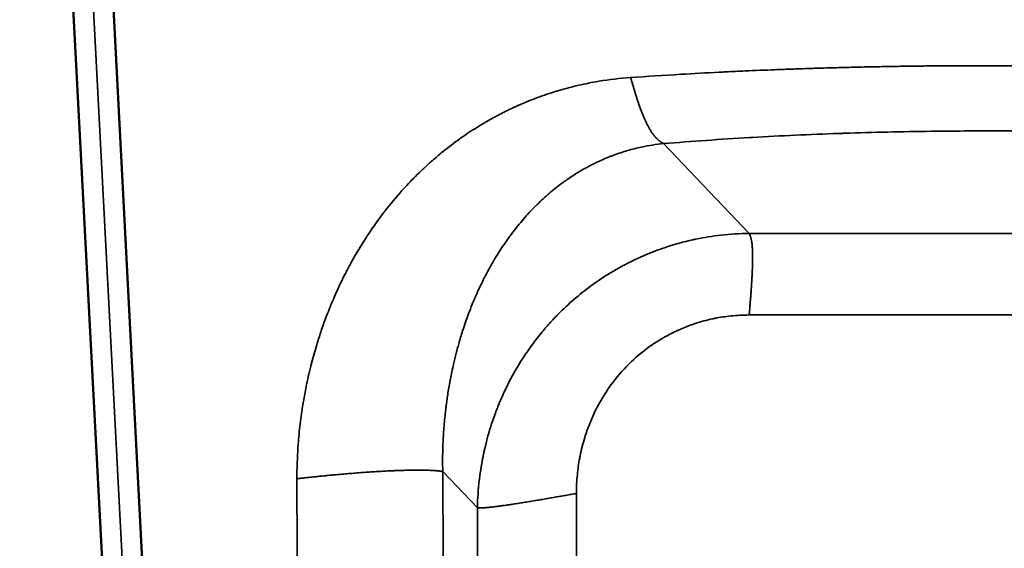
# Model space of a CAD drawing. Header units: millimetres. Extents: x -1904 to -581, y -1544 to 806.
# Tile 11 of 33: x -1904 to -1659, y -1055 to -924. Entities that reach past the tile are written whole.
import ezdxf

# ---------------------------------------------------------------- set-up
doc = ezdxf.new("R2010")
doc.units = ezdxf.units.MM
doc.layers.add('Visible (ANSI)', color=7, linetype='Continuous', lineweight=50)
doc.layers.add('Visible Narrow (ANSI)', color=7, linetype='Continuous', lineweight=35)

msp = doc.modelspace()

# ---------------------------------------------------------------- linework, layer by layer
at = {"layer": 'Visible (ANSI)'}
for p, q in [((-1859.4, -1511.33), (-1903.626, -667.451)), ((-1849.414, -1510.806), (-1893.626, -667.189)), ((-1680.076, -951.82), (-1680.076, -951.821))]:
    msp.add_line(p, q, dxfattribs=at)
at = {"layer": 'Visible Narrow (ANSI)'}
for p, q in [((-1898.626, -667.32), (-1854.407, -1511.068)), ((-1743.457, -954.848), (-1722.168, -977.159)), ((-1722.168, -977.159), (-1585.084, -977.159)), ((-1585.084, -997.438), (-1722.168, -997.438)), ((-1789.768, -1045.384), (-1798.397, -1036.342)), ((-1765.148, -1041.797), (-1765.148, -1078.802)), ((-1789.768, -1082.389), (-1789.768, -1045.384))]:
    msp.add_line(p, q, dxfattribs=at)
for points, degree, knots in [([(-1751.656, -938.415), (-1747.529, -938.125), (-1743.36, -937.857), (-1739.161, -937.611), (-1736.002, -937.425), (-1732.825, -937.252), (-1729.634, -937.091), (-1729.044, -937.062), (-1728.454, -937.032), (-1727.864, -937.003), (-1726.315, -936.928), (-1724.763, -936.855), (-1723.209, -936.785), (-1720.732, -936.673), (-1718.249, -936.569), (-1715.761, -936.471), (-1714.995, -936.441), (-1714.228, -936.412), (-1713.462, -936.384), (-1712.201, -936.337), (-1710.94, -936.291), (-1709.677, -936.248), (-1708.662, -936.213), (-1707.647, -936.18), (-1706.63, -936.147), (-1706.166, -936.133), (-1705.701, -936.118), (-1705.237, -936.104), (-1705.193, -936.102), (-1705.149, -936.101), (-1705.106, -936.1), (-1704.852, -936.092), (-1704.597, -936.084), (-1704.343, -936.076), (-1704.216, -936.073), (-1704.089, -936.069), (-1703.962, -936.065), (-1703.898, -936.063), (-1703.835, -936.061), (-1703.771, -936.059), (-1703.708, -936.057), (-1703.646, -936.056), (-1703.581, -936.054), (-1701.919, -936.005), (-1700.255, -935.959), (-1698.589, -935.916), (-1696.916, -935.873), (-1695.241, -935.833), (-1693.565, -935.796), (-1692.699, -935.777), (-1691.832, -935.759), (-1690.966, -935.742), (-1690.146, -935.725), (-1689.326, -935.71), (-1688.506, -935.695), (-1687.217, -935.671), (-1685.928, -935.65), (-1684.638, -935.63), (-1684.23, -935.624), (-1683.821, -935.618), (-1683.413, -935.612), (-1682.766, -935.602), (-1682.119, -935.594), (-1681.471, -935.585), (-1680.944, -935.578), (-1680.416, -935.572), (-1679.888, -935.566), (-1679.624, -935.562), (-1679.36, -935.559), (-1679.096, -935.556), (-1678.832, -935.553), (-1678.569, -935.551), (-1678.304, -935.548), (-1676.887, -935.533), (-1675.471, -935.52), (-1674.054, -935.509), (-1673.348, -935.504), (-1672.643, -935.499), (-1671.937, -935.495), (-1671.511, -935.492), (-1671.085, -935.49), (-1670.659, -935.487), (-1669.952, -935.484), (-1669.246, -935.481), (-1668.539, -935.478), (-1667.974, -935.476), (-1667.409, -935.475), (-1666.845, -935.473), (-1666.492, -935.472), (-1666.139, -935.472), (-1665.786, -935.471), (-1665.751, -935.471), (-1665.715, -935.471), (-1665.68, -935.471), (-1665.661, -935.471), (-1665.642, -935.471), (-1665.622, -935.471), (-1665.609, -935.471), (-1665.596, -935.471), (-1665.583, -935.471), (-1665.58, -935.471), (-1665.575, -935.471), (-1665.574, -935.471), (-1665.463, -935.471), (-1665.251, -935.471), (-1664.939, -935.471), (-1664.791, -935.471), (-1664.621, -935.471), (-1664.428, -935.471), (-1664.422, -935.471), (-1664.416, -935.471), (-1664.41, -935.471), (-1664.297, -935.471), (-1664.173, -935.471), (-1664.04, -935.471), (-1663.972, -935.471), (-1663.902, -935.471), (-1663.828, -935.471), (-1663.785, -935.471), (-1663.74, -935.471), (-1663.696, -935.471), (-1663.661, -935.471), (-1663.627, -935.471), (-1663.594, -935.471), (-1663.561, -935.471), (-1663.53, -935.471), (-1663.498, -935.471), (-1663.444, -935.471), (-1663.387, -935.471), (-1663.329, -935.471), (-1663.221, -935.471), (-1663.11, -935.471), (-1662.994, -935.471), (-1662.842, -935.471), (-1662.681, -935.471), (-1662.514, -935.471), (-1662.349, -935.471), (-1662.177, -935.471), (-1662, -935.47), (-1661.917, -935.47), (-1661.832, -935.47), (-1661.747, -935.47), (-1661.442, -935.47), (-1661.122, -935.47), (-1660.787, -935.47), (-1660.421, -935.47), (-1660.037, -935.47), (-1659.635, -935.47), (-1659.263, -935.47), (-1658.874, -935.47), (-1658.47, -935.47), (-1658.348, -935.47), (-1658.225, -935.47), (-1658.1, -935.47), (-1657.533, -935.47), (-1656.937, -935.47), (-1656.31, -935.469), (-1656.267, -935.469), (-1656.224, -935.469), (-1656.181, -935.469), (-1655.839, -935.469), (-1655.489, -935.469), (-1655.129, -935.469), (-1654.926, -935.469), (-1654.721, -935.469), (-1654.512, -935.469), (-1654.408, -935.469), (-1654.303, -935.469), (-1654.197, -935.469), (-1654.144, -935.469), (-1654.091, -935.469), (-1654.038, -935.469), (-1653.985, -935.469), (-1653.932, -935.469), (-1653.877, -935.469), (-1653.067, -935.469), (-1652.3, -935.469), (-1651.574, -935.469), (-1650.899, -935.469), (-1650.26, -935.469), (-1649.655, -935.47), (-1649.5, -935.47), (-1649.348, -935.47), (-1649.197, -935.47), (-1648.824, -935.47), (-1648.465, -935.47), (-1648.12, -935.47), (-1647.717, -935.47), (-1647.333, -935.47), (-1646.968, -935.47), (-1646.632, -935.47), (-1646.312, -935.47), (-1646.009, -935.47), (-1645.888, -935.47), (-1645.77, -935.47), (-1645.654, -935.47), (-1645.512, -935.47), (-1645.375, -935.47), (-1645.241, -935.47), (-1645.075, -935.47), (-1644.915, -935.47), (-1644.761, -935.47), (-1644.628, -935.47), (-1644.5, -935.47), (-1644.377, -935.47), (-1644.355, -935.47), (-1644.333, -935.47), (-1644.311, -935.47), (-1644.235, -935.47), (-1644.161, -935.47), (-1644.089, -935.47), (-1644.006, -935.47), (-1643.924, -935.47), (-1643.849, -935.47), (-1643.783, -935.47), (-1643.721, -935.47), (-1643.657, -935.47), (-1643.588, -935.47), (-1643.516, -935.471), (-1643.449, -935.471), (-1643.388, -935.471), (-1643.331, -935.471), (-1643.276, -935.471), (-1643.245, -935.471), (-1643.215, -935.471), (-1643.185, -935.471), (-1643.025, -935.47), (-1642.883, -935.47), (-1642.762, -935.47), (-1642.696, -935.47), (-1642.636, -935.47), (-1642.582, -935.47), (-1642.495, -935.47), (-1642.422, -935.47), (-1642.364, -935.47), (-1642.335, -935.47), (-1642.31, -935.47), (-1642.288, -935.47), (-1642.277, -935.47), (-1642.267, -935.47), (-1642.258, -935.47), (-1642.253, -935.47), (-1642.249, -935.47), (-1642.245, -935.47), (-1642.241, -935.47), (-1642.237, -935.47), (-1642.234, -935.47), (-1642.232, -935.47), (-1642.21, -935.47), (-1642.195, -935.47), (-1641.997, -935.47), (-1641.798, -935.471), (-1641.599, -935.471), (-1641.317, -935.471), (-1641.036, -935.472), (-1640.754, -935.472), (-1640.261, -935.473), (-1639.768, -935.475), (-1639.275, -935.476), (-1638.572, -935.479), (-1637.868, -935.481), (-1637.164, -935.485), (-1636.746, -935.487), (-1636.328, -935.489), (-1635.91, -935.491), (-1635.484, -935.493), (-1635.059, -935.496), (-1634.633, -935.499), (-1633.79, -935.504), (-1632.948, -935.511), (-1632.105, -935.518), (-1631.526, -935.522), (-1630.948, -935.528), (-1630.37, -935.533), (-1630.106, -935.536), (-1629.841, -935.538), (-1629.578, -935.541), (-1629.298, -935.544), (-1629.017, -935.547), (-1628.737, -935.55), (-1627.335, -935.565), (-1625.934, -935.582), (-1624.533, -935.602), (-1622.854, -935.625), (-1621.175, -935.652), (-1619.497, -935.681), (-1618.66, -935.696), (-1617.824, -935.712), (-1616.989, -935.728), (-1615.59, -935.755), (-1614.192, -935.785), (-1612.795, -935.816), (-1612.099, -935.832), (-1611.403, -935.848), (-1610.707, -935.865), (-1609.661, -935.89), (-1608.616, -935.917), (-1607.572, -935.944), (-1607.05, -935.958), (-1606.528, -935.972), (-1606.006, -935.987), (-1605.745, -935.994), (-1605.484, -936.001), (-1605.223, -936.009), (-1605.093, -936.012), (-1604.963, -936.016), (-1604.832, -936.02), (-1604.702, -936.024), (-1604.57, -936.027), (-1604.441, -936.031), (-1601.658, -936.112), (-1598.883, -936.201), (-1596.112, -936.299), (-1593.896, -936.378), (-1591.683, -936.462), (-1589.468, -936.552), (-1587.259, -936.642), (-1585.049, -936.738), (-1582.849, -936.839), (-1581.82, -936.887), (-1580.793, -936.935), (-1579.768, -936.985), (-1579.155, -937.015), (-1578.543, -937.045), (-1577.932, -937.076), (-1575.764, -937.184), (-1573.602, -937.299), (-1571.448, -937.419), (-1569.306, -937.538), (-1567.171, -937.663), (-1565.045, -937.793), (-1561.875, -937.988), (-1558.723, -938.195), (-1555.595, -938.415)], 3, [0, 0, 0, 0, 0.0660876, 0.0660876, 0.0660876, 0.1158123, 0.1158123, 0.1158123, 0.125, 0.125, 0.125, 0.149098, 0.149098, 0.149098, 0.1875, 0.1875, 0.1875, 0.1993193, 0.1993193, 0.1993193, 0.21875, 0.21875, 0.21875, 0.234375, 0.234375, 0.234375, 0.2415162, 0.2415162, 0.2415162, 0.2421875, 0.2421875, 0.2421875, 0.2460938, 0.2460938, 0.2460938, 0.2480469, 0.2480469, 0.2480469, 0.2490234, 0.2490234, 0.2490234, 0.25, 0.25, 0.25, 0.2747697, 0.2747697, 0.2747697, 0.2996488, 0.2996488, 0.2996488, 0.3125, 0.3125, 0.3125, 0.3246542, 0.3246542, 0.3246542, 0.34375, 0.34375, 0.34375, 0.3497967, 0.3497967, 0.3497967, 0.359375, 0.359375, 0.359375, 0.3671875, 0.3671875, 0.3671875, 0.3710938, 0.3710938, 0.3710938, 0.375, 0.375, 0.375, 0.3958605, 0.3958605, 0.3958605, 0.40625, 0.40625, 0.40625, 0.412526, 0.412526, 0.412526, 0.4229349, 0.4229349, 0.4229349, 0.4312588, 0.4312588, 0.4312588, 0.4364596, 0.4364596, 0.4364596, 0.4369798, 0.4369798, 0.4369798, 0.4372631, 0.4372631, 0.4372631, 0.437456, 0.437456, 0.437456, 0.4375, 0.4375, 0.4375, 0.4481038, 0.4481038, 0.4481038, 0.453125, 0.453125, 0.453125, 0.453279, 0.453279, 0.453279, 0.4562052, 0.4562052, 0.4562052, 0.4576997, 0.4576997, 0.4576997, 0.4585847, 0.4585847, 0.4585847, 0.4592693, 0.4592693, 0.4592693, 0.4599354, 0.4599354, 0.4599354, 0.4610609, 0.4610609, 0.4610609, 0.4631832, 0.4631832, 0.4631832, 0.4659815, 0.4659815, 0.4659815, 0.46875, 0.46875, 0.46875, 0.4700497, 0.4700497, 0.4700497, 0.4746658, 0.4746658, 0.4746658, 0.479704, 0.479704, 0.479704, 0.484375, 0.484375, 0.484375, 0.4857872, 0.4857872, 0.4857872, 0.4921875, 0.4921875, 0.4921875, 0.4926279, 0.4926279, 0.4926279, 0.4960938, 0.4960938, 0.4960938, 0.4980469, 0.4980469, 0.4980469, 0.4990234, 0.4990234, 0.4990234, 0.4995117, 0.4995117, 0.4995117, 0.5, 0.5, 0.5, 0.5072028, 0.5072028, 0.5072028, 0.5139078, 0.5139078, 0.5139078, 0.515625, 0.515625, 0.515625, 0.5198857, 0.5198857, 0.5198857, 0.5248559, 0.5248559, 0.5248559, 0.5294322, 0.5294322, 0.5294322, 0.53125, 0.53125, 0.53125, 0.5334794, 0.5334794, 0.5334794, 0.5362461, 0.5362461, 0.5362461, 0.5386301, 0.5386301, 0.5386301, 0.5390625, 0.5390625, 0.5390625, 0.5405496, 0.5405496, 0.5405496, 0.5422771, 0.5422771, 0.5422771, 0.5437719, 0.5437719, 0.5437719, 0.545403, 0.545403, 0.545403, 0.546875, 0.546875, 0.546875, 0.5477174, 0.5477174, 0.5477174, 0.5522457, 0.5522457, 0.5522457, 0.5546875, 0.5546875, 0.5546875, 0.5585938, 0.5585938, 0.5585938, 0.5605469, 0.5605469, 0.5605469, 0.5615234, 0.5615234, 0.5615234, 0.5620117, 0.5620117, 0.5620117, 0.5624695, 0.5624695, 0.5624695, 0.5626872, 0.5626872, 0.5626872, 0.5656357, 0.5656357, 0.5656357, 0.5698151, 0.5698151, 0.5698151, 0.5771245, 0.5771245, 0.5771245, 0.5875554, 0.5875554, 0.5875554, 0.59375, 0.59375, 0.59375, 0.6000541, 0.6000541, 0.6000541, 0.6125349, 0.6125349, 0.6125349, 0.6210938, 0.6210938, 0.6210938, 0.625, 0.625, 0.625, 0.6291756, 0.6291756, 0.6291756, 0.6500366, 0.6500366, 0.6500366, 0.6750408, 0.6750408, 0.6750408, 0.6875, 0.6875, 0.6875, 0.7083537, 0.7083537, 0.7083537, 0.71875, 0.71875, 0.71875, 0.734375, 0.734375, 0.734375, 0.7421875, 0.7421875, 0.7421875, 0.7460938, 0.7460938, 0.7460938, 0.7480469, 0.7480469, 0.7480469, 0.75, 0.75, 0.75, 0.7920831, 0.7920831, 0.7920831, 0.8257361, 0.8257361, 0.8257361, 0.8593024, 0.8593024, 0.8593024, 0.875, 0.875, 0.875, 0.884378, 0.884378, 0.884378, 0.9176294, 0.9176294, 0.9176294, 0.9506918, 0.9506918, 0.9506918, 1, 1, 1, 1]), ([(-1834.664, -1038.141), (-1834.668, -1035.533), (-1834.582, -1032.907), (-1834.401, -1030.261), (-1834.285, -1028.558), (-1834.13, -1026.848), (-1833.935, -1025.13), (-1833.747, -1023.475), (-1833.522, -1021.812), (-1833.257, -1020.143), (-1833.195, -1019.748), (-1833.13, -1019.352), (-1833.063, -1018.956), (-1833.061, -1018.944), (-1833.059, -1018.929), (-1833.057, -1018.918), (-1832.852, -1017.71), (-1832.628, -1016.502), (-1832.383, -1015.294), (-1832.039, -1013.592), (-1831.654, -1011.891), (-1831.227, -1010.189), (-1831.161, -1009.929), (-1831.095, -1009.669), (-1831.028, -1009.409), (-1830.633, -1007.883), (-1830.205, -1006.356), (-1829.74, -1004.829), (-1829.406, -1003.73), (-1829.053, -1002.631), (-1828.681, -1001.532), (-1828.673, -1001.509), (-1828.665, -1001.485), (-1828.658, -1001.464), (-1828.282, -1000.355), (-1827.888, -999.251), (-1827.476, -998.154), (-1826.934, -996.71), (-1826.361, -995.278), (-1825.756, -993.855), (-1825.701, -993.726), (-1825.645, -993.596), (-1825.59, -993.467), (-1824.898, -991.859), (-1824.165, -990.263), (-1823.388, -988.679), (-1823.053, -987.996), (-1822.709, -987.314), (-1822.357, -986.636), (-1822.274, -986.475), (-1822.19, -986.314), (-1822.106, -986.153), (-1822.063, -986.073), (-1822.021, -985.993), (-1821.979, -985.913), (-1821.958, -985.873), (-1821.936, -985.832), (-1821.915, -985.792), (-1821.894, -985.752), (-1821.872, -985.711), (-1821.851, -985.672), (-1821.325, -984.682), (-1820.783, -983.704), (-1820.226, -982.736), (-1819.395, -981.29), (-1818.529, -979.868), (-1817.628, -978.47), (-1817.326, -978), (-1817.019, -977.533), (-1816.708, -977.069), (-1815.573, -975.371), (-1814.383, -973.708), (-1813.137, -972.081), (-1813.084, -972.012), (-1813.031, -971.943), (-1812.978, -971.874), (-1812.952, -971.84), (-1812.925, -971.805), (-1812.898, -971.771), (-1812.872, -971.736), (-1812.846, -971.703), (-1812.819, -971.667), (-1811.442, -969.891), (-1810.015, -968.18), (-1808.534, -966.529), (-1808.138, -966.089), (-1807.739, -965.653), (-1807.336, -965.222), (-1806.199, -964.003), (-1805.031, -962.82), (-1803.833, -961.672), (-1803.521, -961.372), (-1803.207, -961.076), (-1802.89, -960.781), (-1802.635, -960.544), (-1802.378, -960.308), (-1802.12, -960.073), (-1801.992, -959.956), (-1801.862, -959.839), (-1801.732, -959.723), (-1801.668, -959.665), (-1801.603, -959.607), (-1801.538, -959.549), (-1801.489, -959.505), (-1801.44, -959.462), (-1801.391, -959.418), (-1801.375, -959.404), (-1801.359, -959.39), (-1801.342, -959.375), (-1800.492, -958.62), (-1799.63, -957.886), (-1798.758, -957.171), (-1797.393, -956.052), (-1796.002, -954.982), (-1794.585, -953.96), (-1794.157, -953.651), (-1793.727, -953.347), (-1793.295, -953.047), (-1791.967, -952.125), (-1790.617, -951.245), (-1789.244, -950.406), (-1788.972, -950.239), (-1788.698, -950.074), (-1788.423, -949.91), (-1788.393, -949.892), (-1788.362, -949.874), (-1788.332, -949.855), (-1788.179, -949.765), (-1788.026, -949.674), (-1787.873, -949.585), (-1787.729, -949.5), (-1787.585, -949.417), (-1787.441, -949.333), (-1787.431, -949.328), (-1787.423, -949.323), (-1787.412, -949.317), (-1786.384, -948.723), (-1785.347, -948.154), (-1784.301, -947.608), (-1783.233, -947.051), (-1782.155, -946.519), (-1781.068, -946.01), (-1780.462, -945.727), (-1779.853, -945.452), (-1779.242, -945.184), (-1778.734, -944.962), (-1778.225, -944.744), (-1777.714, -944.533), (-1776.192, -943.902), (-1774.656, -943.319), (-1773.103, -942.782), (-1772.341, -942.519), (-1771.575, -942.266), (-1770.806, -942.025), (-1770.784, -942.018), (-1770.763, -942.012), (-1770.738, -942.004), (-1770.34, -941.88), (-1769.941, -941.758), (-1769.542, -941.64), (-1767.922, -941.161), (-1766.292, -940.732), (-1764.651, -940.354), (-1762.974, -939.967), (-1761.287, -939.633), (-1759.59, -939.351), (-1756.967, -938.914), (-1754.321, -938.603), (-1751.656, -938.415)], 3, [0, 0, 0, 0, 0.0517328, 0.0517328, 0.0517328, 0.0850356, 0.0850356, 0.0850356, 0.1171523, 0.1171523, 0.1171523, 0.1247559, 0.1247559, 0.1247559, 0.125, 0.125, 0.125, 0.1509446, 0.1509446, 0.1509446, 0.1875, 0.1875, 0.1875, 0.193086, 0.193086, 0.193086, 0.2258893, 0.2258893, 0.2258893, 0.2495117, 0.2495117, 0.2495117, 0.25, 0.25, 0.25, 0.2756645, 0.2756645, 0.2756645, 0.3094344, 0.3094344, 0.3094344, 0.3125, 0.3125, 0.3125, 0.350703, 0.350703, 0.350703, 0.3671875, 0.3671875, 0.3671875, 0.3710938, 0.3710938, 0.3710938, 0.3730469, 0.3730469, 0.3730469, 0.3740234, 0.3740234, 0.3740234, 0.375, 0.375, 0.375, 0.4000565, 0.4000565, 0.4000565, 0.4375, 0.4375, 0.4375, 0.4500841, 0.4500841, 0.4500841, 0.4960938, 0.4960938, 0.4960938, 0.4980469, 0.4980469, 0.4980469, 0.4990234, 0.4990234, 0.4990234, 0.5, 0.5, 0.5, 0.5493348, 0.5493348, 0.5493348, 0.5625, 0.5625, 0.5625, 0.5996852, 0.5996852, 0.5996852, 0.609375, 0.609375, 0.609375, 0.6171875, 0.6171875, 0.6171875, 0.6210938, 0.6210938, 0.6210938, 0.6230469, 0.6230469, 0.6230469, 0.6245117, 0.6245117, 0.6245117, 0.625, 0.625, 0.625, 0.6493663, 0.6493663, 0.6493663, 0.6875, 0.6875, 0.6875, 0.6990152, 0.6990152, 0.6990152, 0.734375, 0.734375, 0.734375, 0.7414039, 0.7414039, 0.7414039, 0.7421875, 0.7421875, 0.7421875, 0.7460938, 0.7460938, 0.7460938, 0.7497559, 0.7497559, 0.7497559, 0.75, 0.75, 0.75, 0.7741214, 0.7741214, 0.7741214, 0.7987666, 0.7987666, 0.7987666, 0.8125, 0.8125, 0.8125, 0.8239073, 0.8239073, 0.8239073, 0.8578584, 0.8578584, 0.8578584, 0.8745117, 0.8745117, 0.8745117, 0.875, 0.875, 0.875, 0.8830136, 0.8830136, 0.8830136, 0.9154908, 0.9154908, 0.9154908, 0.9486862, 0.9486862, 0.9486862, 1, 1, 1, 1]), ([(-1743.457, -954.848), (-1744.185, -954.423), (-1744.913, -953.999), (-1746.711, -952.238), (-1748.486, -948.677), (-1750.238, -943.33), (-1750.947, -940.874), (-1751.656, -938.415)], 5, [0, 0, 0, 0, 0, 0, 0.5, 0.5, 1, 1, 1, 1, 1, 1]), ([(-1563.795, -954.848), (-1569.977, -954.333), (-1576.293, -953.88), (-1582.743, -953.489), (-1583.664, -953.433), (-1584.59, -953.378), (-1585.516, -953.325), (-1592.806, -952.905), (-1600.206, -952.565), (-1607.716, -952.306), (-1607.835, -952.302), (-1607.956, -952.298), (-1608.074, -952.294), (-1614.67, -952.069), (-1621.315, -951.907), (-1628.008, -951.808), (-1628.964, -951.794), (-1629.923, -951.781), (-1630.879, -951.769), (-1634.585, -951.725), (-1638.293, -951.7), (-1642.003, -951.694), (-1642.063, -951.694), (-1642.123, -951.694), (-1642.183, -951.694), (-1642.213, -951.694), (-1642.243, -951.694), (-1642.272, -951.693), (-1642.301, -951.693), (-1642.329, -951.693), (-1642.357, -951.693), (-1642.36, -951.693), (-1642.362, -951.693), (-1642.363, -951.693), (-1642.785, -951.693), (-1646.567, -951.693), (-1653.708, -951.693), (-1653.764, -951.693), (-1653.822, -951.693), (-1653.877, -951.693), (-1660.52, -951.693), (-1664.309, -951.693), (-1665.245, -951.694), (-1665.276, -951.694), (-1665.304, -951.694), (-1665.329, -951.694), (-1665.347, -951.694), (-1665.364, -951.694), (-1665.379, -951.694), (-1665.384, -951.694), (-1665.388, -951.694), (-1665.393, -951.694), (-1665.395, -951.694), (-1665.417, -951.694), (-1665.431, -951.694), (-1668.308, -951.699), (-1671.183, -951.716), (-1674.058, -951.744), (-1675.02, -951.753), (-1675.981, -951.764), (-1676.945, -951.776), (-1684.172, -951.867), (-1691.343, -952.032), (-1698.455, -952.269), (-1698.81, -952.281), (-1699.166, -952.293), (-1699.521, -952.306), (-1699.64, -952.31), (-1699.759, -952.314), (-1699.877, -952.318), (-1707.149, -952.571), (-1714.313, -952.9), (-1721.369, -953.304), (-1721.596, -953.317), (-1721.823, -953.33), (-1722.051, -953.343), (-1729.361, -953.767), (-1736.496, -954.268), (-1743.457, -954.848)], 3, [0, 0, 0, 0, 0.109375, 0.109375, 0.109375, 0.125, 0.125, 0.125, 0.2480469, 0.2480469, 0.2480469, 0.25, 0.25, 0.25, 0.359375, 0.359375, 0.359375, 0.375, 0.375, 0.375, 0.4355469, 0.4355469, 0.4355469, 0.4365234, 0.4365234, 0.4365234, 0.4370117, 0.4370117, 0.4370117, 0.4374695, 0.4374695, 0.4374695, 0.4375301, 0.4375301, 0.4375301, 0.4995117, 0.4995117, 0.4995117, 0.5, 0.5, 0.5, 0.5585938, 0.5585938, 0.5585938, 0.5605469, 0.5605469, 0.5605469, 0.5620117, 0.5620117, 0.5620117, 0.5624695, 0.5624695, 0.5624695, 0.5627011, 0.5627011, 0.5627011, 0.609375, 0.609375, 0.609375, 0.625, 0.625, 0.625, 0.7421875, 0.7421875, 0.7421875, 0.7480469, 0.7480469, 0.7480469, 0.75, 0.75, 0.75, 0.8710938, 0.8710938, 0.8710938, 0.875, 0.875, 0.875, 1, 1, 1, 1]), ([(-1743.457, -954.848), (-1745.297, -955.031), (-1747.132, -955.316), (-1748.953, -955.705), (-1750.123, -955.955), (-1751.288, -956.247), (-1752.445, -956.583), (-1753.574, -956.91), (-1754.695, -957.279), (-1755.808, -957.689), (-1755.813, -957.691), (-1755.819, -957.693), (-1755.824, -957.695), (-1755.959, -957.744), (-1756.093, -957.795), (-1756.227, -957.845), (-1756.294, -957.871), (-1756.361, -957.896), (-1756.428, -957.922), (-1756.487, -957.945), (-1756.546, -957.967), (-1756.604, -957.99), (-1756.613, -957.993), (-1756.622, -957.997), (-1756.629, -958), (-1757.17, -958.21), (-1757.71, -958.431), (-1758.25, -958.662), (-1759.304, -959.114), (-1760.355, -959.607), (-1761.401, -960.143), (-1761.726, -960.309), (-1762.051, -960.48), (-1762.374, -960.655), (-1762.813, -960.891), (-1763.251, -961.135), (-1763.687, -961.387), (-1764.423, -961.812), (-1765.156, -962.258), (-1765.884, -962.727), (-1766.358, -963.032), (-1766.83, -963.347), (-1767.3, -963.671), (-1767.415, -963.75), (-1767.531, -963.831), (-1767.646, -963.911), (-1767.704, -963.952), (-1767.762, -963.992), (-1767.819, -964.033), (-1767.87, -964.069), (-1767.92, -964.105), (-1767.971, -964.14), (-1767.978, -964.146), (-1767.986, -964.151), (-1767.992, -964.156), (-1768.22, -964.318), (-1768.448, -964.483), (-1768.676, -964.651), (-1769.772, -965.457), (-1770.869, -966.326), (-1771.962, -967.263), (-1772.209, -967.475), (-1772.456, -967.691), (-1772.703, -967.91), (-1773.683, -968.779), (-1774.659, -969.703), (-1775.626, -970.686), (-1776.183, -971.251), (-1776.738, -971.836), (-1777.289, -972.441), (-1777.426, -972.592), (-1777.517, -972.693), (-1777.625, -972.813), (-1778.079, -973.32), (-1778.54, -973.85), (-1779.008, -974.408), (-1780.021, -975.616), (-1781.064, -976.947), (-1782.118, -978.414), (-1783.031, -979.684), (-1783.952, -981.057), (-1784.871, -982.541), (-1784.89, -982.572), (-1784.909, -982.602), (-1784.928, -982.633), (-1784.939, -982.651), (-1784.943, -982.658), (-1784.95, -982.67), (-1785.356, -983.328), (-1785.823, -984.107), (-1786.34, -985.018), (-1786.693, -985.64), (-1787.069, -986.322), (-1787.465, -987.07), (-1787.621, -987.364), (-1787.78, -987.669), (-1787.942, -987.985), (-1787.961, -988.022), (-1787.98, -988.059), (-1787.999, -988.096), (-1788.013, -988.124), (-1788.028, -988.153), (-1788.042, -988.181), (-1788.047, -988.19), (-1788.051, -988.198), (-1788.057, -988.209), (-1788.744, -989.558), (-1789.295, -990.731), (-1789.735, -991.706), (-1789.746, -991.729), (-1789.757, -991.753), (-1789.767, -991.776), (-1789.99, -992.271), (-1790.184, -992.713), (-1790.351, -993.101), (-1790.435, -993.295), (-1790.512, -993.476), (-1790.582, -993.643), (-1790.618, -993.726), (-1790.651, -993.806), (-1790.684, -993.883), (-1790.7, -993.921), (-1790.715, -993.959), (-1790.731, -993.995), (-1790.738, -994.014), (-1790.746, -994.032), (-1790.753, -994.05), (-1790.757, -994.059), (-1790.761, -994.068), (-1790.764, -994.076), (-1790.768, -994.084), (-1790.771, -994.092), (-1790.774, -994.099), (-1790.777, -994.107), (-1790.786, -994.129), (-1790.793, -994.145), (-1791.133, -994.963), (-1791.453, -995.766), (-1791.754, -996.555), (-1792.312, -998.015), (-1792.808, -999.422), (-1793.249, -1000.767), (-1793.275, -1000.844), (-1793.3, -1000.921), (-1793.325, -1000.998), (-1793.675, -1002.073), (-1793.99, -1003.107), (-1794.276, -1004.099), (-1794.292, -1004.152), (-1794.307, -1004.204), (-1794.322, -1004.257), (-1794.449, -1004.698), (-1794.569, -1005.13), (-1794.684, -1005.553), (-1794.749, -1005.789), (-1794.812, -1006.023), (-1794.873, -1006.254), (-1794.903, -1006.37), (-1794.934, -1006.485), (-1794.963, -1006.599), (-1794.978, -1006.656), (-1794.993, -1006.713), (-1795.008, -1006.769), (-1795.015, -1006.798), (-1795.023, -1006.826), (-1795.03, -1006.854), (-1795.036, -1006.879), (-1795.043, -1006.904), (-1795.049, -1006.928), (-1795.05, -1006.932), (-1795.05, -1006.934), (-1795.052, -1006.939), (-1795.288, -1007.856), (-1795.508, -1008.764), (-1795.714, -1009.662), (-1796, -1010.914), (-1796.258, -1012.148), (-1796.489, -1013.361), (-1796.544, -1013.648), (-1796.598, -1013.934), (-1796.65, -1014.218), (-1796.864, -1015.394), (-1797.055, -1016.549), (-1797.224, -1017.681), (-1797.244, -1017.821), (-1797.265, -1017.96), (-1797.285, -1018.099), (-1797.347, -1018.523), (-1797.405, -1018.945), (-1797.461, -1019.363), (-1797.498, -1019.64), (-1797.534, -1019.916), (-1797.568, -1020.19), (-1797.585, -1020.328), (-1797.602, -1020.464), (-1797.619, -1020.601), (-1797.627, -1020.669), (-1797.635, -1020.737), (-1797.643, -1020.805), (-1797.651, -1020.865), (-1797.658, -1020.924), (-1797.665, -1020.984), (-1797.671, -1021.037), (-1797.679, -1021.108), (-1797.687, -1021.173), (-1797.719, -1021.446), (-1797.749, -1021.719), (-1797.779, -1021.991), (-1797.925, -1023.335), (-1798.045, -1024.665), (-1798.14, -1025.984), (-1798.24, -1027.365), (-1798.312, -1028.733), (-1798.359, -1030.079), (-1798.434, -1032.218), (-1798.444, -1034.302), (-1798.397, -1036.342)], 3, [0, 0, 0, 0, 0.0515731, 0.0515731, 0.0515731, 0.0847064, 0.0847064, 0.0847064, 0.1170302, 0.1170302, 0.1170302, 0.1171875, 0.1171875, 0.1171875, 0.1210938, 0.1210938, 0.1210938, 0.1230469, 0.1230469, 0.1230469, 0.1247559, 0.1247559, 0.1247559, 0.125, 0.125, 0.125, 0.1425424, 0.1425424, 0.1425424, 0.1768471, 0.1768471, 0.1768471, 0.1875, 0.1875, 0.1875, 0.2019378, 0.2019378, 0.2019378, 0.226319, 0.226319, 0.226319, 0.2421875, 0.2421875, 0.2421875, 0.2460938, 0.2460938, 0.2460938, 0.2480469, 0.2480469, 0.2480469, 0.2497559, 0.2497559, 0.2497559, 0.25, 0.25, 0.25, 0.2590726, 0.2590726, 0.2590726, 0.302639, 0.302639, 0.302639, 0.3125, 0.3125, 0.3125, 0.3516151, 0.3516151, 0.3516151, 0.3741494, 0.3741494, 0.3741494, 0.3797715, 0.3797715, 0.3797715, 0.4034284, 0.4034284, 0.4034284, 0.454655, 0.454655, 0.454655, 0.4990234, 0.4990234, 0.4990234, 0.499939, 0.499939, 0.499939, 0.5004784, 0.5004784, 0.5004784, 0.53125, 0.53125, 0.53125, 0.5522568, 0.5522568, 0.5522568, 0.5605469, 0.5605469, 0.5605469, 0.5615234, 0.5615234, 0.5615234, 0.5622559, 0.5622559, 0.5622559, 0.5625, 0.5625, 0.5625, 0.593009, 0.593009, 0.593009, 0.59375, 0.59375, 0.59375, 0.609375, 0.609375, 0.609375, 0.6171875, 0.6171875, 0.6171875, 0.6210938, 0.6210938, 0.6210938, 0.6230469, 0.6230469, 0.6230469, 0.6240234, 0.6240234, 0.6240234, 0.6245117, 0.6245117, 0.6245117, 0.624939, 0.624939, 0.624939, 0.625366, 0.625366, 0.625366, 0.6463654, 0.6463654, 0.6463654, 0.6852713, 0.6852713, 0.6852713, 0.6875, 0.6875, 0.6875, 0.71875, 0.71875, 0.71875, 0.7204196, 0.7204196, 0.7204196, 0.734375, 0.734375, 0.734375, 0.7421875, 0.7421875, 0.7421875, 0.7460938, 0.7460938, 0.7460938, 0.7480469, 0.7480469, 0.7480469, 0.7490234, 0.7490234, 0.7490234, 0.7498779, 0.7498779, 0.7498779, 0.75, 0.75, 0.75, 0.7729574, 0.7729574, 0.7729574, 0.8049312, 0.8049312, 0.8049312, 0.8125, 0.8125, 0.8125, 0.84375, 0.84375, 0.84375, 0.8476058, 0.8476058, 0.8476058, 0.859375, 0.859375, 0.859375, 0.8671875, 0.8671875, 0.8671875, 0.8710938, 0.8710938, 0.8710938, 0.8730469, 0.8730469, 0.8730469, 0.8747559, 0.8747559, 0.8747559, 0.8762775, 0.8762775, 0.8762775, 0.8826875, 0.8826875, 0.8826875, 0.914313, 0.914313, 0.914313, 0.9474107, 0.9474107, 0.9474107, 1, 1, 1, 1]), ([(-1789.768, -1045.384), (-1789.72, -1043.024), (-1789.559, -1040.722), (-1789.299, -1038.485), (-1789.288, -1038.387), (-1789.276, -1038.289), (-1789.264, -1038.191), (-1789.142, -1037.174), (-1789, -1036.17), (-1788.838, -1035.182), (-1788.75, -1034.64), (-1788.656, -1034.102), (-1788.556, -1033.569), (-1788.507, -1033.302), (-1788.456, -1033.037), (-1788.403, -1032.772), (-1788.377, -1032.64), (-1788.35, -1032.508), (-1788.324, -1032.377), (-1788.31, -1032.311), (-1788.297, -1032.245), (-1788.283, -1032.18), (-1788.273, -1032.13), (-1788.263, -1032.081), (-1788.252, -1032.032), (-1788.249, -1032.016), (-1788.246, -1032.001), (-1788.242, -1031.983), (-1788.18, -1031.689), (-1788.117, -1031.397), (-1788.052, -1031.106), (-1787.614, -1029.139), (-1787.099, -1027.224), (-1786.518, -1025.365), (-1786.397, -1024.975), (-1786.272, -1024.587), (-1786.144, -1024.202), (-1785.923, -1023.533), (-1785.692, -1022.872), (-1785.454, -1022.218), (-1785.266, -1021.703), (-1785.073, -1021.193), (-1784.876, -1020.687), (-1784.777, -1020.435), (-1784.677, -1020.183), (-1784.575, -1019.933), (-1784.514, -1019.78), (-1784.451, -1019.628), (-1784.389, -1019.476), (-1784.349, -1019.379), (-1784.311, -1019.289), (-1784.268, -1019.185), (-1783.576, -1017.529), (-1782.825, -1015.912), (-1782.022, -1014.338), (-1780.758, -1011.863), (-1779.362, -1009.495), (-1777.853, -1007.246), (-1777.403, -1006.574), (-1776.943, -1005.913), (-1776.473, -1005.263), (-1775.655, -1004.132), (-1774.808, -1003.032), (-1773.935, -1001.966), (-1773.247, -1001.127), (-1772.544, -1000.309), (-1771.825, -999.512), (-1771.465, -999.113), (-1771.102, -998.72), (-1770.735, -998.332), (-1770.552, -998.138), (-1770.368, -997.945), (-1770.183, -997.754), (-1770.09, -997.658), (-1769.997, -997.563), (-1769.904, -997.468), (-1769.858, -997.42), (-1769.811, -997.373), (-1769.764, -997.326), (-1769.741, -997.302), (-1769.718, -997.278), (-1769.694, -997.255), (-1769.671, -997.231), (-1769.649, -997.208), (-1769.624, -997.184), (-1767.132, -994.669), (-1764.457, -992.362), (-1761.632, -990.284), (-1760.906, -989.751), (-1760.17, -989.232), (-1759.425, -988.729), (-1757.603, -987.499), (-1755.726, -986.36), (-1753.803, -985.318), (-1753.429, -985.116), (-1753.054, -984.917), (-1752.677, -984.722), (-1752.084, -984.415), (-1751.486, -984.117), (-1750.884, -983.828), (-1750.392, -983.591), (-1749.898, -983.361), (-1749.401, -983.137), (-1749.152, -983.025), (-1748.903, -982.915), (-1748.653, -982.806), (-1748.404, -982.697), (-1748.152, -982.589), (-1747.903, -982.484), (-1746.288, -981.802), (-1744.64, -981.181), (-1742.966, -980.624), (-1740.748, -979.887), (-1738.483, -979.261), (-1736.179, -978.753), (-1735.925, -978.697), (-1735.67, -978.643), (-1735.415, -978.589), (-1733.377, -978.165), (-1731.31, -977.832), (-1729.223, -977.594), (-1726.893, -977.329), (-1724.537, -977.182), (-1722.168, -977.159)], 3, [0, 0, 0, 0, 0.0625, 0.0625, 0.0625, 0.0652481, 0.0652481, 0.0652481, 0.09375, 0.09375, 0.09375, 0.109375, 0.109375, 0.109375, 0.1171875, 0.1171875, 0.1171875, 0.1210937, 0.1210937, 0.1210937, 0.1230469, 0.1230469, 0.1230469, 0.1245117, 0.1245117, 0.1245117, 0.125, 0.125, 0.125, 0.1330595, 0.1330595, 0.1330595, 0.1875, 0.1875, 0.1875, 0.1989151, 0.1989151, 0.1989151, 0.21875, 0.21875, 0.21875, 0.234375, 0.234375, 0.234375, 0.2421875, 0.2421875, 0.2421875, 0.246956, 0.246956, 0.246956, 0.25, 0.25, 0.25, 0.2985776, 0.2985776, 0.2985776, 0.375, 0.375, 0.375, 0.3978046, 0.3978046, 0.3978046, 0.4375, 0.4375, 0.4375, 0.46875, 0.46875, 0.46875, 0.484375, 0.484375, 0.484375, 0.4921875, 0.4921875, 0.4921875, 0.4960937, 0.4960937, 0.4960937, 0.4980469, 0.4980469, 0.4980469, 0.4990234, 0.4990234, 0.4990234, 0.5, 0.5, 0.5, 0.5994526, 0.5994526, 0.5994526, 0.625, 0.625, 0.625, 0.6875, 0.6875, 0.6875, 0.6996322, 0.6996322, 0.6996322, 0.71875, 0.71875, 0.71875, 0.734375, 0.734375, 0.734375, 0.7421875, 0.7421875, 0.7421875, 0.75, 0.75, 0.75, 0.8006066, 0.8006066, 0.8006066, 0.8676025, 0.8676025, 0.8676025, 0.875, 0.875, 0.875, 0.9340627, 0.9340627, 0.9340627, 1, 1, 1, 1]), ([(-1722.168, -997.438), (-1721.913, -994.401), (-1721.658, -991.365), (-1721.205, -984.763), (-1721.205, -980.385), (-1721.658, -978.23), (-1721.913, -977.694), (-1722.168, -977.159)], 5, [0, 0, 0, 0, 0, 0, 0.5, 0.5, 1, 1, 1, 1, 1, 1]), ([(-1722.168, -997.438), (-1723.702, -997.438), (-1725.227, -997.517), (-1726.742, -997.677), (-1728.064, -997.816), (-1729.379, -998.015), (-1730.686, -998.277), (-1730.872, -998.314), (-1731.057, -998.352), (-1731.243, -998.392), (-1732.731, -998.71), (-1734.192, -999.105), (-1735.624, -999.576), (-1736.7, -999.929), (-1737.76, -1000.325), (-1738.804, -1000.764), (-1739.848, -1001.203), (-1740.871, -1001.682), (-1741.874, -1002.203), (-1743.374, -1002.981), (-1744.828, -1003.85), (-1746.234, -1004.811), (-1746.701, -1005.131), (-1747.161, -1005.459), (-1747.613, -1005.796), (-1749.431, -1007.151), (-1751.131, -1008.644), (-1752.71, -1010.275), (-1754.29, -1011.905), (-1755.737, -1013.659), (-1757.049, -1015.535), (-1757.376, -1016.002), (-1757.694, -1016.477), (-1758.004, -1016.959), (-1758.935, -1018.41), (-1759.777, -1019.911), (-1760.531, -1021.459), (-1761.035, -1022.493), (-1761.5, -1023.55), (-1761.925, -1024.627), (-1762.35, -1025.705), (-1762.734, -1026.799), (-1763.077, -1027.91), (-1763.532, -1029.387), (-1763.915, -1030.895), (-1764.224, -1032.431), (-1764.262, -1032.622), (-1764.299, -1032.814), (-1764.335, -1033.006), (-1764.588, -1034.355), (-1764.782, -1035.712), (-1764.916, -1037.076), (-1765.071, -1038.64), (-1765.148, -1040.213), (-1765.148, -1041.797)], 3, [0, 0, 0, 0, 0.0667656, 0.0667656, 0.0667656, 0.125, 0.125, 0.125, 0.1332906, 0.1332906, 0.1332906, 0.1999242, 0.1999242, 0.1999242, 0.25, 0.25, 0.25, 0.3000775, 0.3000775, 0.3000775, 0.375, 0.375, 0.375, 0.3999048, 0.3999048, 0.3999048, 0.5, 0.5, 0.5, 0.6000893, 0.6000893, 0.6000893, 0.625, 0.625, 0.625, 0.6999211, 0.6999211, 0.6999211, 0.75, 0.75, 0.75, 0.800076, 0.800076, 0.800076, 0.8667061, 0.8667061, 0.8667061, 0.875, 0.875, 0.875, 0.9332326, 0.9332326, 0.9332326, 1, 1, 1, 1]), ([(-1834.664, -1038.141), (-1830.743, -1037.691), (-1826.679, -1037.246), (-1816.147, -1036.311), (-1807.406, -1035.865), (-1800.723, -1035.971), (-1799.563, -1036.157), (-1798.397, -1036.342)], 5, [0, 0, 0, 0, 0, 0, 0.5, 0.5, 1, 1, 1, 1, 1, 1]), ([(-1834.575, -1084.152), (-1834.576, -1083.386), (-1834.578, -1082.619), (-1834.579, -1081.852), (-1834.58, -1081.341), (-1834.582, -1080.83), (-1834.583, -1080.318), (-1834.584, -1079.807), (-1834.585, -1079.296), (-1834.586, -1078.785), (-1834.587, -1078.274), (-1834.588, -1077.763), (-1834.589, -1077.251), (-1834.591, -1076.23), (-1834.593, -1075.208), (-1834.595, -1074.184), (-1834.597, -1072.908), (-1834.6, -1071.63), (-1834.603, -1070.35), (-1834.606, -1068.819), (-1834.609, -1067.286), (-1834.612, -1065.75), (-1834.615, -1064.218), (-1834.618, -1062.685), (-1834.62, -1061.149), (-1834.623, -1059.617), (-1834.626, -1058.084), (-1834.629, -1056.548), (-1834.632, -1055.016), (-1834.635, -1053.482), (-1834.638, -1051.946), (-1834.64, -1050.67), (-1834.643, -1049.392), (-1834.645, -1048.112), (-1834.647, -1047.09), (-1834.649, -1046.068), (-1834.651, -1045.044), (-1834.652, -1044.533), (-1834.653, -1044.022), (-1834.654, -1043.51), (-1834.655, -1042.999), (-1834.656, -1042.488), (-1834.657, -1041.976), (-1834.657, -1041.465), (-1834.658, -1040.954), (-1834.659, -1040.442), (-1834.661, -1039.676), (-1834.662, -1038.909), (-1834.664, -1038.141)], 3, [0, 0, 0, 0, 0.0507657, 0.0507657, 0.0507657, 0.0845634, 0.0845634, 0.0845634, 0.1183244, 0.1183244, 0.1183244, 0.1520487, 0.1520487, 0.1520487, 0.2193878, 0.2193878, 0.2193878, 0.3033578, 0.3033578, 0.3033578, 0.4038251, 0.4038251, 0.4038251, 0.5039716, 0.5039716, 0.5039716, 0.6038005, 0.6038005, 0.6038005, 0.7033149, 0.7033149, 0.7033149, 0.7860053, 0.7860053, 0.7860053, 0.852003, 0.852003, 0.852003, 0.8849506, 0.8849506, 0.8849506, 0.9178642, 0.9178642, 0.9178642, 0.9507439, 0.9507439, 0.9507439, 1, 1, 1, 1]), ([(-1798.397, -1036.342), (-1798.392, -1037.11), (-1798.387, -1037.878), (-1798.383, -1038.645), (-1798.38, -1039.157), (-1798.377, -1039.668), (-1798.374, -1040.18), (-1798.371, -1040.692), (-1798.368, -1041.203), (-1798.365, -1041.715), (-1798.361, -1042.227), (-1798.358, -1042.739), (-1798.355, -1043.25), (-1798.349, -1044.274), (-1798.343, -1045.298), (-1798.337, -1046.32), (-1798.329, -1047.601), (-1798.322, -1048.88), (-1798.314, -1050.158), (-1798.305, -1051.695), (-1798.295, -1053.23), (-1798.286, -1054.763), (-1798.277, -1056.3), (-1798.267, -1057.835), (-1798.258, -1059.367), (-1798.249, -1060.905), (-1798.239, -1062.44), (-1798.23, -1063.972), (-1798.22, -1065.509), (-1798.211, -1067.044), (-1798.201, -1068.577), (-1798.194, -1069.857), (-1798.186, -1071.136), (-1798.178, -1072.414), (-1798.171, -1073.438), (-1798.165, -1074.461), (-1798.159, -1075.483), (-1798.156, -1075.995), (-1798.152, -1076.506), (-1798.149, -1077.018), (-1798.146, -1077.53), (-1798.143, -1078.041), (-1798.14, -1078.552), (-1798.137, -1079.064), (-1798.133, -1079.576), (-1798.13, -1080.087), (-1798.125, -1080.855), (-1798.121, -1081.622), (-1798.116, -1082.389)], 3, [0, 0, 0, 0, 0.0492968, 0.0492968, 0.0492968, 0.0822013, 0.0822013, 0.0822013, 0.115138, 0.115138, 0.115138, 0.1481069, 0.1481069, 0.1481069, 0.2141416, 0.2141416, 0.2141416, 0.296868, 0.296868, 0.296868, 0.3964099, 0.3964099, 0.3964099, 0.4962491, 0.4962491, 0.4962491, 0.5963883, 0.5963883, 0.5963883, 0.6968302, 0.6968302, 0.6968302, 0.780765, 0.780765, 0.780765, 0.8480667, 0.8480667, 0.8480667, 0.8817691, 0.8817691, 0.8817691, 0.915506, 0.915506, 0.915506, 0.9492775, 0.9492775, 0.9492775, 1, 1, 1, 1]), ([(-1789.768, -1045.384), (-1789.141, -1045.403), (-1788.511, -1045.422), (-1785.773, -1045.218), (-1780.392, -1044.434), (-1772.353, -1043.067), (-1768.751, -1042.432), (-1765.148, -1041.797)], 5, [0, 0, 0, 0, 0, 0, 0.5, 0.5, 1, 1, 1, 1, 1, 1])]:
    msp.add_open_spline(points, degree=degree, knots=knots, dxfattribs=at)

doc.saveas('drawing.dxf')
